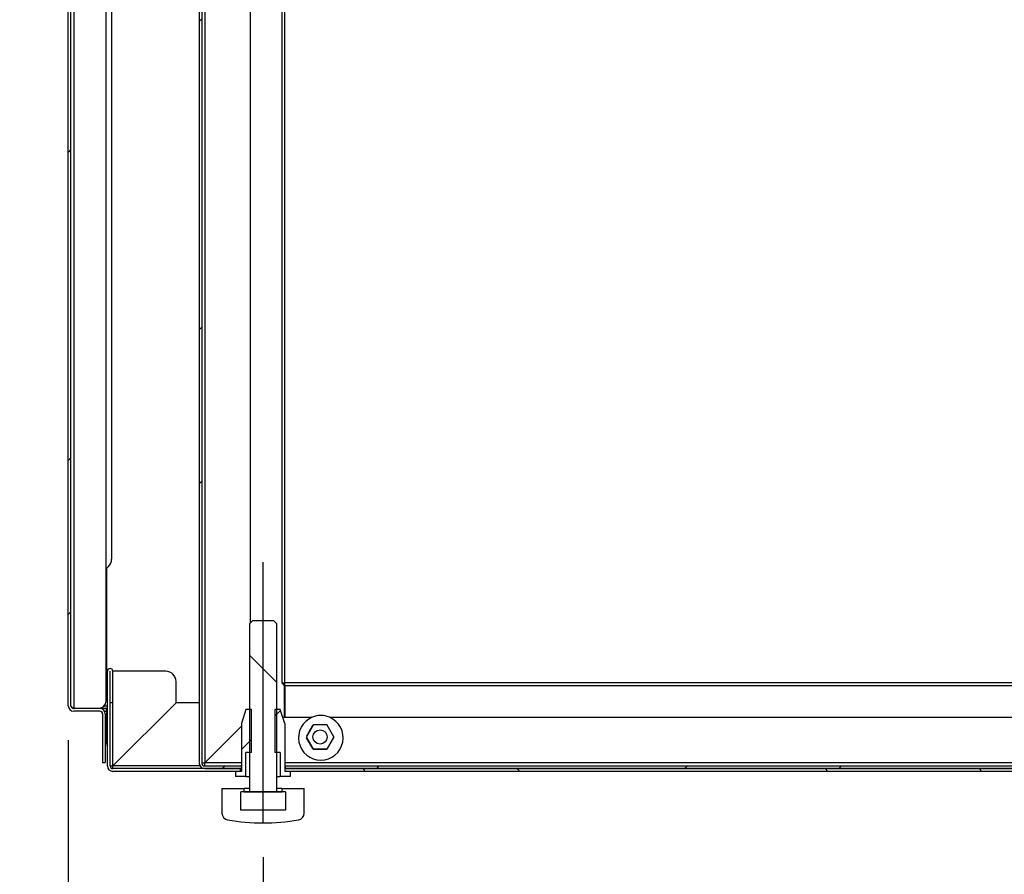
# Model space of a CAD drawing. Header units: millimetres. Extents: x 0 to 4200, y 0 to 2970.
# Tile 3 of 75: x 527 to 814, y 555 to 804. Entities that reach past the tile are written whole.
import ezdxf

# ---------------------------------------------------------------- set-up
doc = ezdxf.new("R2010")
doc.units = ezdxf.units.MM
doc.header["$LTSCALE"] = 10
doc.header["$PDSIZE"] = -1
doc.layers.add('BOARDER', color=7, linetype='Continuous', lineweight=25)
doc.layers.add('DIMENSION', color=8, linetype='Continuous')
doc.styles.add('SLDTEXTSTYLE1', font='TXT', dxfattribs={"width": 0.75})
doc.dimstyles.new('SLDDIMSTYLE1', dxfattribs={"dimtxt": 35, "dimasz": 33.02, "dimexe": 0, "dimexo": 0.0625, "dimgap": 8.75, "dimtad": 1, "dimdec": 0, "dimrnd": 1e-09, "dimzin": 12, "dimdsep": 46, "dimtxsty": 'SLDTEXTSTYLE1', "dimsah": 1, "dimcen": 0.09, "dimadec": 0, "dimazin": 3, "dimtfac": 1, "dimtdec": 0, "dimtofl": 0, "dimtmove": 0, "dimatfit": 3, "dimfxl": 0, "dimfrac": 2, "dimtolj": 1, "dimtzin": 12, "dimarcsym": 0})
doc.dimstyles.new('SLDDIMSTYLE3', dxfattribs={"dimtxt": 35, "dimasz": 33.02, "dimexe": 0, "dimexo": 0.0625, "dimgap": 8.75, "dimtad": 1, "dimdec": 1, "dimrnd": 1e-09, "dimzin": 12, "dimdsep": 46, "dimtxsty": 'SLDTEXTSTYLE1', "dimsah": 1, "dimcen": 0.09, "dimadec": 0, "dimazin": 3, "dimtfac": 1, "dimtmove": 0, "dimatfit": 0, "dimfxl": 0, "dimfrac": 2, "dimtolj": 1, "dimtzin": 12, "dimarcsym": 0})

# ---------------------------------------------------------------- blocks, each defined once
blk = doc.blocks.new('_D_5')
at = {"layer": 'DIMENSION'}
for p, q in [((540.86, 594.11), (540.86, 482.65)), ((597.63, 559.96), (597.63, 482.65)), ((540.86, 492.65), (419.23, 492.65)), ((597.63, 492.65), (540.86, 492.65)), ((597.63, 492.65), (661.13, 492.65))]:
    blk.add_line(p, q, dxfattribs=at)
for points in [[(540.86, 492.65), (507.84, 497.73), (507.84, 487.57)], [(597.63, 492.65), (630.65, 487.57), (630.65, 497.73)]]:
    blk.add_solid(points, dxfattribs=at)
at = {"layer": 'DIMENSION', "insert": (419.23, 537.77), "char_height": 35, "attachment_point": 1, "style": 'SLDTEXTSTYLE1'}
blk.add_mtext('56.8', dxfattribs=at)
blk = doc.blocks.new('_D_6')
at = {"layer": 'DIMENSION'}
for p, q in [((597.63, 559.96), (597.63, 482.65)), ((1086.13, 559.96), (1086.13, 482.65)), ((597.63, 492.65), (1086.13, 492.65))]:
    blk.add_line(p, q, dxfattribs=at)
for points in [[(597.63, 492.65), (630.65, 487.57), (630.65, 497.73)], [(1086.13, 492.65), (1053.11, 497.73), (1053.11, 487.57)]]:
    blk.add_solid(points, dxfattribs=at)
at = {"layer": 'DIMENSION', "insert": (763.78, 537.77), "char_height": 35, "attachment_point": 1, "style": 'SLDTEXTSTYLE1'}
blk.add_mtext('489', dxfattribs=at)

msp = doc.modelspace()

# ---------------------------------------------------------------- hatches: boundary and pattern name
at = {"layer": 'BOARDER', "linetype": 'Continuous', "lineweight": 18}
h = msp.add_hatch(dxfattribs=at)
h.set_pattern_fill('ANSI32', color=256, scale=10, angle=3e-322, style=0)
edge = h.paths.add_edge_path(flags=0)
edge.add_line((542.461, 602.508), (550.061, 602.508))
edge.add_arc((550.061, 601.708), 0.8, 0, 90, ccw=False)
edge.add_line((550.861, 601.708), (550.861, 587.508))
edge.add_line((550.861, 587.508), (551.661, 587.508))
edge.add_line((551.661, 587.508), (551.661, 601.708))
edge.add_arc((550.061, 601.708), 1.6, 0, 90)
edge.add_line((550.061, 603.308), (542.461, 603.308))
edge.add_arc((542.461, 604.108), 0.8, 180, 270, ccw=False)
edge.add_line((541.661, 604.108), (541.661, 903.708))
edge.add_arc((542.661, 903.708), 1, 60, 180, ccw=False)
edge.add_line((543.161, 904.574), (547.516, 902.06))
edge.add_line((547.516, 902.06), (547.916, 902.752))
edge.add_line((547.916, 902.752), (543.561, 905.267))
edge.add_arc((542.661, 903.708), 1.8, 60, 180)
edge.add_line((540.861, 903.708), (540.861, 604.108))
edge.add_arc((542.461, 604.108), 1.6, 180, 270)
h = msp.add_hatch(dxfattribs=at)
h.set_pattern_fill('ANSI32', color=256, scale=10, style=0)
edge = h.paths.add_edge_path(flags=0)
edge.add_line((579.761, 587.458), (579.761, 887.758))
edge.add_line((579.761, 887.758), (578.961, 887.758))
edge.add_line((578.961, 887.758), (578.961, 587.458))
edge.add_arc((580.661, 587.458), 1.7, 180, 270)
edge.add_line((580.661, 585.758), (591.36, 585.758))
edge.add_line((591.36, 585.758), (591.36, 586.558))
edge.add_line((591.36, 586.558), (580.661, 586.558))
edge.add_arc((580.661, 587.458), 0.9, 180, 270, ccw=False)
h = msp.add_hatch(dxfattribs=at)
h.set_pattern_fill('ANSI32', color=256, scale=10, angle=90, style=0)
h.paths.add_polyline_path([(594.634, 628.958), (593.634, 627.958), (593.634, 578.958), (601.634, 578.958), (601.634, 627.958), (600.634, 628.958)], flags=0)
h = msp.add_hatch(dxfattribs=at)
h.set_pattern_fill('ANSI32', color=256, scale=10, angle=90, style=0)
edge = h.paths.add_edge_path(flags=0)
edge.add_line((590.995, 584.958), (590.995, 585.758))
edge.add_line((590.995, 585.758), (553.861, 585.758))
edge.add_arc((553.861, 586.558), 0.8, 180, 270, ccw=False)
edge.add_line((553.061, 586.558), (553.061, 614.158))
edge.add_arc((553.063, 614.158), 0.002, 0, 180, ccw=False)
edge.add_line((553.065, 614.158), (553.065, 604.958))
edge.add_line((553.065, 604.958), (553.865, 604.958))
edge.add_line((553.865, 604.958), (553.865, 614.158))
edge.add_arc((553.063, 614.158), 0.802, 0, 180)
edge.add_line((552.261, 614.158), (552.261, 586.558))
edge.add_arc((553.861, 586.558), 1.6, 180, 270)
edge.add_line((553.861, 584.958), (590.995, 584.958))
h = msp.add_hatch(dxfattribs=at)
h.set_pattern_fill('ANSI32', color=256, scale=10, angle=3e-322, style=0)
h.paths.add_polyline_path([(591.341, 598.958), (591.341, 584.958), (589.634, 584.958), (589.634, 583.458), (592.634, 583.458), (592.634, 590.458), (594.234, 590.458), (594.234, 602.958), (592.641, 602.958)], flags=0)
h = msp.add_hatch(dxfattribs=at)
h.set_pattern_fill('ANSI32', color=256, scale=10, angle=3e-322, style=0)
h.paths.add_polyline_path([(605.634, 583.458), (605.634, 584.958), (603.927, 584.958), (603.927, 598.958), (602.627, 602.958), (601.034, 602.958), (601.034, 590.458), (602.634, 590.458), (602.634, 583.458)], flags=0)
h = msp.add_hatch(dxfattribs=at)
h.set_pattern_fill('ANSI31', color=256, scale=10, style=0)
edge = h.paths.add_edge_path(flags=0)
edge.add_line((616.184, 598.508), (612.296, 598.508))
edge.add_arc((614.24, 595.008), 4.004, 119.04898, 120.95102)
edge.add_line((612.181, 598.442), (610.237, 595.074))
edge.add_arc((614.24, 595.008), 4.004, 179.04898, 180.95102)
edge.add_line((610.237, 594.942), (612.181, 591.574))
edge.add_arc((614.24, 595.008), 4.004, 239.04898, 240.95102)
edge.add_line((612.296, 591.508), (616.184, 591.508))
edge.add_arc((614.24, 595.008), 4.004, 299.04898, 300.95102)
edge.add_line((616.299, 591.574), (618.243, 594.942))
edge.add_arc((614.24, 595.008), 4.004, 359.04898, 360.95102)
edge.add_line((618.243, 595.074), (616.299, 598.442))
edge.add_arc((614.24, 595.008), 4.004, 59.04898, 60.95102)
edge = h.paths.add_edge_path(flags=0)
edge.add_arc((614.24, 595.008), 2.067, 0, 360)
h = msp.add_hatch(dxfattribs=at)
h.set_pattern_fill('ANSI32', color=256, scale=10, angle=90, style=0)
h.paths.add_polyline_path([(603.927, 584.958), (1079.495, 584.958), (1079.495, 585.758), (603.927, 585.758)], flags=0)
h = msp.add_hatch(dxfattribs=at)
h.set_pattern_fill('ANSI32', color=256, scale=10, style=0)
h.paths.add_polyline_path([(604.062, 585.758), (1079.86, 585.758), (1079.86, 586.558), (604.062, 586.558)], flags=0)
h = msp.add_hatch(dxfattribs=at)
h.set_pattern_fill('ANSI32', color=256, scale=10, angle=90, style=0)
edge = h.paths.add_edge_path(flags=0)
edge.add_arc((587.634, 572.783), 2, 180, 260.56466)
edge.add_arc((597.634, 632.958), 63, 260.56466, 279.43534)
edge.add_arc((607.634, 572.783), 2, 279.43534, 360)
edge.add_line((609.634, 572.783), (609.634, 579.958))
edge.add_line((609.634, 579.958), (603.134, 579.958))
edge.add_line((603.134, 579.958), (603.134, 578.958))
edge.add_line((603.134, 578.958), (592.134, 578.958))
edge.add_line((592.134, 578.958), (592.134, 579.958))
edge.add_line((592.134, 579.958), (585.634, 579.958))
edge.add_line((585.634, 579.958), (585.634, 572.783))
h = msp.add_hatch(dxfattribs=at)
h.set_pattern_fill('ANSI32', color=256, scale=10, style=0)
h.paths.add_polyline_path([(591.134, 573.658), (604.134, 573.658), (604.134, 578.958), (591.134, 578.958)], flags=0)

# ---------------------------------------------------------------- linework, layer by layer
at = {"color": 7, "linetype": 'Continuous', "lineweight": 25}
for p, q in [((540.861, 604.108), (540.861, 903.708)), ((541.661, 604.108), (541.661, 903.708)), ((578.961, 887.758), (578.961, 587.458)), ((579.761, 887.758), (579.761, 587.458)), ((580.661, 887.758), (580.661, 587.472)), ((542.461, 876.343), (542.461, 603.408)), ((551.861, 605.408), (551.861, 870.792)), ((553.49, 869.852), (553.49, 646.837)), ((603.161, 610.772), (603.161, 858.977)), ((603.963, 610.772), (603.963, 859.672)), ((593.961, 628.285), (593.961, 848.534)), ((552.611, 644.715), (552.004, 644.108)), ((552.004, 644.108), (552.004, 606.558)), ((593.634, 627.958), (594.634, 628.958)), ((594.634, 628.958), (600.634, 628.958)), ((600.634, 628.958), (601.634, 627.958)), ((593.634, 627.958), (593.634, 578.958)), ((601.634, 578.958), (601.634, 627.958)), ((552.261, 586.558), (552.261, 614.158)), ((553.061, 586.558), (553.061, 614.158)), ((553.065, 614.158), (553.061, 614.158)), ((553.065, 604.958), (553.065, 614.158)), ((553.865, 604.958), (553.865, 614.158)), ((569.261, 614.158), (553.865, 614.158)), ((572.261, 604.972), (572.261, 611.158)), ((603.861, 609.958), (603.161, 610.772)), ((603.161, 610.772), (603.963, 610.772)), ((603.173, 610.758), (603.959, 610.758)), ((603.861, 600.758), (603.861, 609.958)), ((603.959, 609.958), (603.959, 610.758)), ((603.961, 609.958), (603.959, 609.958)), ((1074.961, 610.76), (603.961, 610.76)), ((603.961, 609.958), (603.961, 610.76)), ((603.961, 609.958), (1074.961, 609.958)), ((603.961, 609.958), (603.961, 600.758)), ((542.074, 603.408), (542.461, 603.408)), ((542.461, 603.408), (549.861, 603.408)), ((550.061, 603.308), (542.461, 603.308)), ((550.061, 602.508), (542.461, 602.508)), ((551.99, 603.308), (550.061, 603.308)), ((551.381, 604.108), (552.261, 604.108)), ((551.446, 602.508), (551.99, 602.508)), ((551.99, 602.508), (551.99, 603.308)), ((551.99, 603.308), (552.004, 603.308)), ((551.99, 602.508), (552.004, 602.508)), ((552.004, 603.308), (552.004, 601.708)), ((552.261, 603.308), (552.004, 603.308)), ((553.865, 604.958), (553.065, 604.958)), ((572.261, 604.972), (553.861, 586.572)), ((553.861, 586.572), (553.861, 604.958)), ((553.875, 586.558), (572.275, 604.958)), ((570.625, 603.308), (570.597, 603.308)), ((571.397, 604.108), (571.425, 604.108)), ((578.961, 604.958), (572.275, 604.958)), ((592.641, 602.958), (591.341, 598.958)), ((594.234, 602.958), (592.641, 602.958)), ((594.234, 590.458), (594.234, 602.958)), ((601.034, 602.958), (601.034, 590.458)), ((602.627, 602.958), (601.034, 602.958)), ((603.927, 598.958), (602.627, 602.958)), ((550.861, 601.708), (550.861, 587.508)), ((551.661, 601.708), (551.661, 587.508)), ((552.004, 593.508), (552.004, 601.708)), ((552.004, 601.708), (552.261, 601.708)), ((568.997, 601.708), (569.025, 601.708)), ((603.342, 600.758), (603.861, 600.758)), ((603.961, 600.758), (611.961, 600.758)), ((616.961, 600.758), (1061.961, 600.758)), ((580.661, 587.472), (591.341, 598.152)), ((591.341, 598.124), (580.675, 587.458)), ((591.341, 598.958), (591.341, 584.958)), ((603.927, 598.958), (603.927, 584.958)), ((612.181, 598.442), (610.237, 595.074)), ((612.066, 598.343), (610.265, 595.223)), ((611.769, 597.829), (611.882, 597.924)), ((612.219, 598.508), (612.296, 598.508)), ((616.184, 598.508), (612.296, 598.508)), ((616.26, 598.508), (616.299, 598.442)), ((618.243, 595.074), (616.299, 598.442)), ((610.198, 595.008), (610.237, 595.074)), ((610.237, 594.942), (610.198, 595.008)), ((610.208, 594.792), (612.036, 591.624)), ((610.237, 594.942), (612.181, 591.574)), ((610.49, 594.303), (610.49, 594.503)), ((610.535, 595.592), (610.561, 595.737)), ((616.299, 591.574), (618.243, 594.942)), ((616.414, 591.673), (618.215, 594.793)), ((617.99, 594.503), (617.99, 594.403)), ((618.243, 595.074), (618.281, 595.008)), ((618.281, 595.008), (618.243, 594.942)), ((612.161, 591.408), (616.26, 591.408)), ((612.219, 591.508), (612.181, 591.574)), ((612.296, 591.508), (616.184, 591.508)), ((616.26, 591.508), (616.184, 591.508)), ((557.825, 590.508), (557.797, 590.508)), ((592.634, 583.458), (592.634, 590.458)), ((594.234, 590.458), (592.634, 590.458)), ((602.634, 590.458), (601.034, 590.458)), ((602.634, 590.458), (602.634, 583.458)), ((550.861, 587.508), (551.661, 587.508)), ((590.995, 585.758), (553.861, 585.758)), ((579.219, 586.558), (553.875, 586.558)), ((580.661, 586.558), (591.36, 586.558)), ((580.661, 585.758), (591.36, 585.758)), ((591.341, 587.458), (580.675, 587.458)), ((590.995, 585.758), (590.995, 584.958)), ((591.36, 585.758), (591.36, 586.558)), ((1079.841, 587.458), (603.927, 587.458)), ((604.062, 586.558), (603.927, 586.558)), ((603.927, 585.758), (603.927, 584.958)), ((1079.495, 585.758), (603.927, 585.758)), ((604.062, 586.558), (604.062, 585.758)), ((604.062, 586.558), (1079.86, 586.558)), ((604.062, 585.758), (1079.86, 585.758)), ((590.995, 584.958), (553.861, 584.958)), ((589.634, 584.958), (589.634, 583.458)), ((591.341, 584.958), (589.634, 584.958)), ((592.634, 583.458), (589.634, 583.458)), ((592.634, 583.458), (593.634, 583.458)), ((601.634, 583.458), (602.634, 583.458)), ((605.634, 583.458), (602.634, 583.458)), ((1079.495, 584.958), (603.927, 584.958)), ((605.634, 584.958), (603.927, 584.958)), ((605.634, 583.458), (605.634, 584.958)), ((585.634, 579.958), (585.634, 572.783)), ((585.634, 579.958), (592.134, 579.958)), ((592.134, 578.958), (592.134, 579.958)), ((593.634, 579.958), (592.134, 579.958)), ((603.134, 579.958), (601.634, 579.958)), ((603.134, 579.958), (603.134, 578.958)), ((603.134, 579.958), (609.634, 579.958)), ((609.634, 572.783), (609.634, 579.958)), ((591.134, 573.658), (591.134, 578.958)), ((604.134, 578.958), (591.134, 578.958)), ((592.134, 578.958), (603.134, 578.958)), ((593.634, 578.958), (601.634, 578.958)), ((604.134, 578.958), (604.134, 573.658)), ((604.134, 573.658), (591.134, 573.658))]:
    msp.add_line(p, q, dxfattribs=at)
at = {"color": 7, "linetype": 'Continuous', "lineweight": 25, "flags": 128}
msp.add_lwpolyline([(552.004, 606.558), (551.946, 605.973), (551.861, 605.643)], dxfattribs=at)
at = {"color": 7, "linetype": 'Continuous', "lineweight": 25}
msp.add_circle((614.24, 595.008), 2.067, dxfattribs=at)
for centre, radius, start, end in [((550.49, 646.837), 3, 315, 0), ((553.063, 614.158), 0.802, 0, 180), ((553.063, 614.158), 0.002, 0, 180), ((569.261, 611.158), 3, 0, 90), ((549.861, 605.408), 2, 270, 0), ((542.461, 604.108), 1.6, 180, 270), ((542.461, 604.108), 0.8, 180, 270), ((542.59, 604.108), 0.8, 241.04498, 270), ((550.061, 601.708), 1.6, 0, 90), ((550.061, 601.708), 0.8, 360, 90), ((614.461, 594.758), 6.5, 112.61986, 67.38014), ((614.461, 594.758), 6.5, 67.38014, 112.61986), ((614.24, 595.008), 4.004, 119.04898, 120.95102), ((614.24, 595.008), 4.004, 59.04898, 60.95102), ((614.24, 595.008), 4.004, 179.04898, 180.95102), ((614.24, 595.008), 4.004, 359.04898, 0.95102), ((555.004, 593.508), 3, 180, 203.88832), ((614.24, 595.008), 4.004, 239.04898, 240.95102), ((614.24, 595.008), 4.004, 299.04898, 300.95102), ((553.861, 586.558), 1.6, 180, 270), ((553.861, 586.558), 0.8, 180, 270), ((580.661, 587.458), 1.7, 180, 270), ((580.661, 587.458), 0.9, 180, 270), ((587.634, 572.783), 2, 180, 260.56466), ((607.634, 572.783), 2, 279.43534, 0), ((597.634, 632.958), 63, 260.56466, 279.43534)]:
    msp.add_arc(centre, radius, start, end, dxfattribs=at)
msp.add_ellipse((542.461, 604.108), major_axis=(0.8, 0), ratio=0.875, start_param=3.1415927, end_param=4.712389, dxfattribs=at)
for points, knots in [([(542.597, 603.558), (542.597, 603.553), (542.598, 603.46), (542.6, 603.349), (542.603, 603.322), (542.604, 603.308)], [0, 0, 0, 0, 0.0293316, 0.5146658, 1, 1, 1, 1]), ([(612.181, 598.442), (612.191, 598.46), (612.214, 598.499), (612.217, 598.505), (612.219, 598.508)], [0, 0, 0, 0, 0.4616761, 1, 1, 1, 1]), ([(616.184, 598.508), (616.205, 598.508), (616.25, 598.508), (616.257, 598.508), (616.26, 598.508)], [0, 0, 0, 0, 0.4616761, 1, 1, 1, 1]), ([(612.296, 591.508), (612.275, 591.508), (612.23, 591.508), (612.223, 591.508), (612.219, 591.508)], [0, 0, 0, 0, 0.4616761, 1, 1, 1, 1]), ([(616.299, 591.574), (616.288, 591.556), (616.266, 591.517), (616.262, 591.511), (616.26, 591.508)], [0, 0, 0, 0, 0.4616761, 1, 1, 1, 1])]:
    msp.add_open_spline(points, degree=3, knots=knots, dxfattribs=at)
for points in [[(553.061, 586.558), (553.073, 586.559), (553.097, 586.562), (553.282, 586.565), (553.546, 586.569), (553.756, 586.571), (553.861, 586.572)], [(553.861, 585.758), (553.862, 585.77), (553.864, 585.794), (553.868, 585.979), (553.871, 586.244), (553.874, 586.453), (553.875, 586.558)], [(579.761, 587.458), (579.774, 587.459), (579.801, 587.462), (580.01, 587.465), (580.307, 587.469), (580.543, 587.471), (580.661, 587.472)], [(580.661, 586.558), (580.662, 586.572), (580.664, 586.599), (580.668, 586.807), (580.671, 587.104), (580.674, 587.34), (580.675, 587.458)]]:
    msp.add_open_spline(points, degree=3, dxfattribs=at)
at = {"layer": 'BOARDER'}
msp.add_point((597.634, 569.958), dxfattribs=at)
at = {"layer": 'DIMENSION'}
msp.add_line((597.634, 569.958), (597.634, 645.912), dxfattribs=at)

# ---------------------------------------------------------------- dimensions: what is measured, and where the dimension line sits
dim = msp.add_linear_dim(base=(540.861, 492.65), p1=(597.634, 569.958), p2=(540.861, 604.108), angle=0, dimstyle='SLDDIMSTYLE3', dxfattribs=at)
dim.commit()
dim.dimension.update_dxf_attribs({"geometry": '_D_5', "text_midpoint": (464.487, 492.65), "dimtype": 160})
dim = msp.add_linear_dim(base=(1086.134062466, 492.650058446), p1=(597.634062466, 569.958010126), p2=(1086.134062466, 569.958010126), dimstyle='SLDDIMSTYLE1', dxfattribs=at)
dim.commit()
dim.dimension.update_dxf_attribs({"geometry": '_D_6', "text_midpoint": (802.57060796, 492.650058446), "dimtype": 160})

doc.saveas('drawing.dxf')
